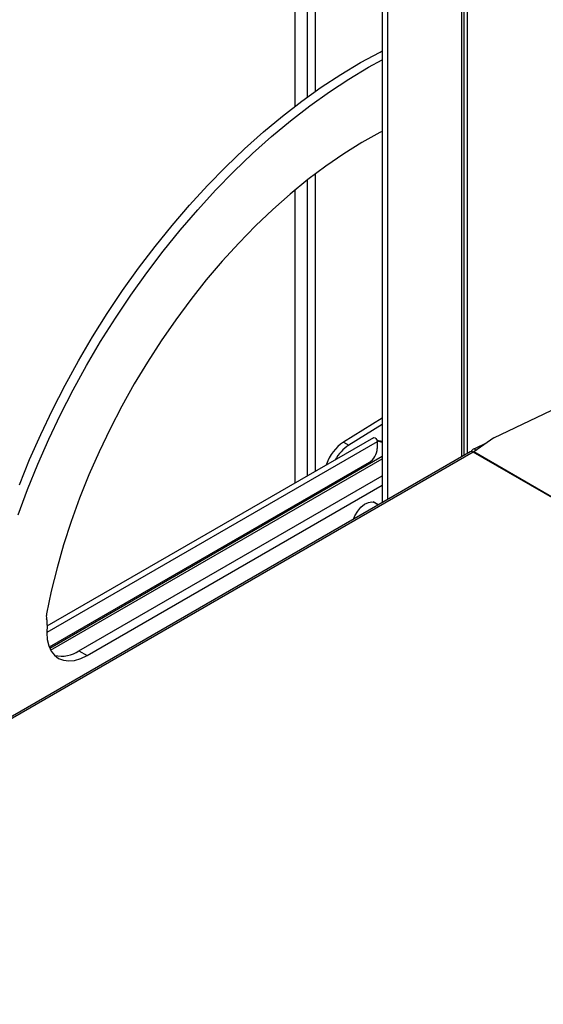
# Paper-space layout 'Specification Drawing' of a CAD drawing. Header units: millimetres. Extents: x 0 to 420, y 0 to 297.
# Tile 3 of 38: x 34 to 49, y 74 to 103. Entities that reach past the tile are written whole.
import ezdxf

# ---------------------------------------------------------------- set-up
doc = ezdxf.new("R2010")
doc.units = ezdxf.units.MM

psp = doc.layouts.new('Specification Drawing')

# ---------------------------------------------------------------- linework, layer by layer
at = {"color": 7, "linetype": 'Continuous', "lineweight": 25}
for p, q in [((41.9067, 121.1023), (41.9067, 100.4043)), ((42.2669, 120.9667), (42.2669, 100.6731)), ((42.504, 100.8426), (42.504, 120.7874)), ((44.4535, 117.9706), (44.4535, 88.832)), ((44.6057, 117.8522), (44.6057, 88.9198)), ((46.7741, 90.1716), (46.7741, 116.6004)), ((46.8425, 90.211), (46.8425, 116.561)), ((46.9313, 116.5097), (46.9313, 90.2623)), ((42.504, 89.7448), (42.504, 98.4305)), ((42.2669, 98.2477), (42.2669, 89.6079)), ((41.9067, 97.9565), (41.9067, 89.3999)), ((47.7164, 90.7275), (49.8576, 91.7473)), ((44.4535, 91.3005), (43.3248, 90.6026)), ((44.4535, 91.1126), (43.482, 90.5118)), ((44.3102, 90.6118), (34.6609, 85.0414)), ((44.2026, 90.7254), (34.6697, 85.2221)), ((43.3248, 90.6026), (43.482, 90.5118)), ((44.2998, 90.6578), (44.4535, 90.6223)), ((44.3075, 90.6343), (44.4535, 90.6005)), ((44.3102, 90.6118), (44.3102, 90.4122)), ((47.7164, 90.7275), (47.1319, 90.3167)), ((47.1349, 90.406), (47.5199, 90.5893)), ((47.0243, 90.316), (19.0833, 74.186)), ((47.1132, 90.3072), (19.2272, 74.209)), ((71.5747, 76.1858), (47.1132, 90.3072)), ((47.1319, 90.3167), (47.1241, 90.313)), ((71.5811, 76.1943), (47.1241, 90.313)), ((47.1349, 90.406), (47.2031, 90.3667)), ((44.0745, 90.004), (34.737, 84.6136)), ((34.7493, 84.5847), (44.4535, 90.1869)), ((34.7773, 84.5283), (44.4535, 90.1143)), ((42.8253, 89.9532), (42.8147, 89.9242)), ((42.8253, 89.9532), (42.8452, 89.9418)), ((35.6037, 84.5064), (44.4535, 89.6153)), ((35.8394, 84.3703), (44.4535, 89.3432)), ((44.3388, 88.7657), (44.191, 88.8511)), ((35.6037, 84.5064), (35.8394, 84.3703))]:
    psp.add_line(p, q, dxfattribs=at)
at = {"color": 7, "linetype": 'Continuous', "lineweight": 25, "flags": 128}
for points in [[(33.8654, 89.3508), (34.1637, 90.087), (34.4862, 90.8191), (34.8321, 91.5453), (35.2003, 92.2638), (35.5902, 92.9727), (36.0006, 93.6702), (36.4304, 94.3546), (36.8788, 95.0242), (37.3444, 95.6773), (37.8261, 96.3122), (38.3228, 96.9273), (38.8331, 97.521), (39.3558, 98.092), (39.8895, 98.6386), (40.4329, 99.1596), (40.9847, 99.6536), (41.5433, 100.1195), (42.1076, 100.5559), (42.6759, 100.9618), (43.2469, 101.3363), (43.8191, 101.6782), (44.3911, 101.9869), (44.4535, 102.0185)], [(33.8277, 88.4763), (34.1011, 89.2147), (34.3994, 89.9509), (34.7219, 90.683), (35.0678, 91.4092), (35.436, 92.1277), (35.8259, 92.8366), (36.2363, 93.5341), (36.6661, 94.2186), (37.1145, 94.8882), (37.5801, 95.5412), (38.0618, 96.1761), (38.5585, 96.7912), (39.0688, 97.385), (39.5915, 97.9559), (40.1252, 98.5025), (40.6686, 99.0235), (41.2204, 99.5176), (41.7791, 99.9834), (42.3433, 100.4198), (42.9116, 100.8258), (43.4826, 101.2002), (44.0548, 101.5422), (44.4535, 101.7608)], [(44.4535, 99.6719), (44.3873, 99.6372), (43.8601, 99.3427), (43.3333, 99.0149), (42.8084, 98.6548), (42.287, 98.2635), (41.7707, 97.8422), (41.2611, 97.3921), (40.7596, 96.9147), (40.2679, 96.4112), (39.7874, 95.8834), (39.3195, 95.3327), (38.8657, 94.7609), (38.4273, 94.1696), (38.0056, 93.5607), (37.6021, 92.936), (37.2178, 92.2973), (36.8539, 91.6467), (36.5115, 90.9861), (36.1917, 90.3175), (35.8954, 89.6429), (35.6236, 88.9643), (35.377, 88.2838), (35.1564, 87.6035), (34.9624, 86.9255), (34.7957, 86.2517), (34.6568, 85.5842)], [(44.2026, 90.7254), (44.2231, 90.7293), (44.2472, 90.721), (44.2713, 90.7015), (44.2917, 90.6739), (44.3054, 90.6424), (44.3102, 90.6118)], [(43.6141, 88.3474), (43.6583, 88.4503), (43.738, 88.5823), (43.8349, 88.6962), (43.9418, 88.7835), (44.0506, 88.8378), (44.1534, 88.8549), (44.2426, 88.8337), (44.3027, 88.7866)], [(34.6731, 85.2533), (34.6609, 85.0348), (34.6774, 84.8332), (34.722, 84.6534), (34.7938, 84.4997), (34.8909, 84.3759), (35.011, 84.285), (35.1512, 84.2292), (35.3081, 84.2097), (35.4778, 84.2272), (35.6564, 84.2812), (35.8394, 84.3703)]]:
    psp.add_lwpolyline(points, dxfattribs=at)
at = {"color": 7, "linetype": 'Continuous', "lineweight": 25}
for centre, radius, start, end in [((44.0538, 89.525), 1.301, 124.07777, 160.78051), ((44.1568, 89.4897), 1.2249, 123.4343, 151.23549), ((43.7985, 90.4355), 0.5123, 302.60548, 357.39452), ((47.0611, 90.2345), 0.0894, 54.38242, 114.30712), ((47.2466, 90.1958), 0.238, 117.97589, 147.56203), ((47.1916, 90.1715), 0.1567, 115.51909, 120.04768), ((34.9488, 85.5205), 0.2989, 167.69685, 195.08781), ((34.2135, 85.3172), 0.464, 352.07679, 15.68532), ((35.0916, 85.2623), 0.9131, 257.67037, 304.11214)]:
    psp.add_arc(centre, radius, start, end, dxfattribs=at)

doc.saveas('drawing.dxf')
